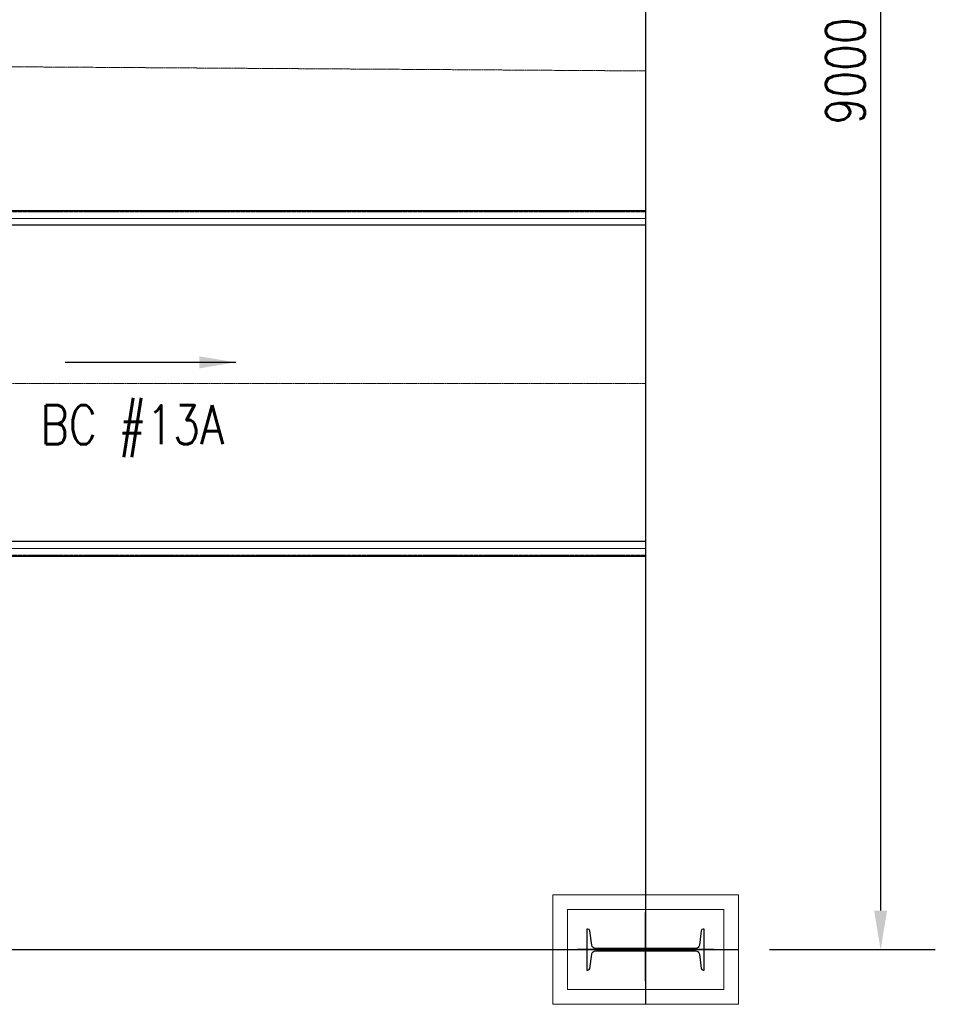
# Model space of a CAD drawing. Header units: inches. Extents: x -204116 to 930598, y -391373 to 256461.
# Tile 95 of 225: x 360173 to 364861, y -263055 to -258012. Entities that reach past the tile are written whole.
import ezdxf
from ezdxf.lldxf.tags import DXFTag

# ---------------------------------------------------------------- set-up
doc = ezdxf.new("R2010")
doc.units = ezdxf.units.IN
doc.header["$LTSCALE"] = 10
doc.header["$MEASUREMENT"] = 0
doc.header["$PDMODE"] = 1
doc.header["$PDSIZE"] = 1000
for name, pattern in [('CENTER', [2, 1.25, -0.25, 0.25, -0.25]), ('CONTINOUS', [0]), ('HIDDEN', [0.375, 0.25, -0.125])]:
    doc.linetypes.add(name, pattern=pattern)
doc.layers.get('Defpoints').update_dxf_attribs({"lineweight": 25})
for name, color, linetype, lineweight in [('cen', 2, 'CENTER2', 25), ('HIDDEN', 1, 'HIDDEN', 25), ('HIDEN', 8, 'CONTINOUS', 9), ('OBJECT', 7, 'Continuous', 25)]:
    doc.layers.add(name, color=color, linetype=linetype, lineweight=lineweight)
doc.layers.add('EQP', color=71, linetype='Continuous')
doc.styles.add('MIC', font='romans.shx', dxfattribs={"width": 0.8})
doc.styles.add('romans', font='romans.shx', dxfattribs={"width": 0.8})
tags = doc.linetypes.add('CENTER2', pattern=[1.125, 0.75, -0.125, 0.125, -0.125]).pattern_tags.tags
tags[10:11] = [DXFTag(74, 4), DXFTag(75, 0), DXFTag(340, '0'), DXFTag(46, 1.0), DXFTag(50, 0.0), DXFTag(44, 0.0), DXFTag(45, 0.0)]
tags[8:9] = [DXFTag(74, 4), DXFTag(75, 0), DXFTag(340, '0'), DXFTag(46, 1.0), DXFTag(50, 0.0), DXFTag(44, 0.0), DXFTag(45, 0.0)]
tags[6:7] = [DXFTag(74, 4), DXFTag(75, 0), DXFTag(340, '0'), DXFTag(46, 1.0), DXFTag(50, 0.0), DXFTag(44, 0.0), DXFTag(45, 0.0)]
tags[4:5] = [DXFTag(74, 4), DXFTag(75, 0), DXFTag(340, '0'), DXFTag(46, 1.0), DXFTag(50, 0.0), DXFTag(44, 0.0), DXFTag(45, 0.0)]
doc.dimstyles.new('1_75', dxfattribs={"dimscale": 75, "dimtxt": 2.5, "dimasz": 2.5, "dimexe": 1, "dimexo": 2, "dimgap": 1, "dimtad": 1, "dimtoh": 1, "dimdec": 0, "dimzin": 9, "dimdsep": 46, "dimtxsty": 'MIC', "dimcen": 2.5, "dimclrd": 1, "dimclre": 1, "dimclrt": 256, "dimadec": 0, "dimazin": 0, "dimtfac": 1, "dimtdec": 0, "dimtmove": 2, "dimatfit": 3, "dimfxl": 1, "dimlwd": -1, "dimlwe": -1, "dimarcsym": 0})

# ---------------------------------------------------------------- blocks, each defined once
blk = doc.blocks.new('MB 600')
at = {"layer": 'cen'}
for p, q in [((1434932.6, -1594060.7, -4420572.3), (1434932.6, -1594410.7, -4420572.3)), ((1434582.6, -1594220.1, -4420572.3), (1435282.6, -1594220.1, -4420572.3))]:
    blk.add_line(p, q, dxfattribs=at)
at = {"layer": 'EQP', "color": 3, "ltscale": 0.05, "elevation": -4420572.3}
blk.add_lwpolyline([(1434632.6, -1594115.1), (1434632.6, -1594325.1), (1434637.3, -1594325.1, 0.373885), (1434647.2, -1594316.5), (1434657.4, -1594243.3, -0.373885), (1434677.2, -1594226.1), (1435188, -1594226.1, -0.373885), (1435207.8, -1594243.3), (1435218.1, -1594316.5, 0.373885), (1435228, -1594325.1), (1435232.6, -1594325.1), (1435232.6, -1594115.1), (1435227.9, -1594115.1, 0.373885), (1435218, -1594123.7), (1435207.8, -1594196.8, -0.373885), (1435188, -1594214.1), (1434677.2, -1594214.1, -0.373885), (1434657.4, -1594196.9), (1434647.2, -1594123.7, 0.373885), (1434637.2, -1594115.1)], format="xyb", close=True, dxfattribs=at)
blk = doc.blocks.new('*D656')
at = {"color": 1}
for p, q in [((364012.9, -253774.6), (364861.2, -253774.6)), ((364581.2, -253974.6), (364581.2, -262574.6)), ((364012.9, -262774.6), (364861.2, -262774.6))]:
    blk.add_line(p, q, dxfattribs=at)
for points in [[(364547.8, -253974.6), (364614.5, -253974.6), (364581.2, -253774.6)], [(364547.8, -262574.6), (364614.5, -262574.6), (364581.2, -262774.6)]]:
    blk.add_solid(points, dxfattribs=at)
at = {"layer": 'Defpoints', "color": 0}
for p in [(363852.9, -253774.6, -2509178.9), (363852.9, -262774.6, -2509178.9), (364581.2, -262774.6)]:
    blk.add_point(p, dxfattribs=at)
at = {"insert": (364401.2, -258274.6), "char_height": 200, "attachment_point": 5, "rotation": 90, "style": 'MIC'}
blk.add_mtext('9000', dxfattribs=at)

msp = doc.modelspace()

# ---------------------------------------------------------------- linework, layer by layer
at = {"color": 1, "ltscale": 500}
for p, q in [((363377.9, -253494.6, -5.2), (363377.9, -263054.6, -7.2)), ((357377.9, -262774.5, -5.2), (363852.9, -262774.5, -5.2))]:
    msp.add_line(p, q, dxfattribs=at)
at = {"color": 1, "linetype": 'CENTER', "lineweight": 0, "ltscale": 0.5}
for p, q in [((348081.9, -258174.5), (363377.9, -258274.5)), ((343870.4, -259874.6), (363377.9, -259874.6))]:
    msp.add_line(p, q, dxfattribs=at)
at = {"layer": 'cen', "linetype": 'CENTER2', "lineweight": 9, "ltscale": 0.01}
for p, q in [((359178.3, -259029.6, -1611881.4), (363377.9, -259029.6, -1672459.5)), ((359178.3, -260719.6), (363377.9, -260719.6))]:
    msp.add_line(p, q, dxfattribs=at)
at = {"layer": 'HIDDEN', "lineweight": 9, "ltscale": 0.01}
for p, q in [((359178.3, -258995.3, -1611877.7), (363377.9, -258995.3, -1672455.8)), ((359178.3, -260753.9, -1611883.4), (363377.9, -260753.9, -1672461.5))]:
    msp.add_line(p, q, dxfattribs=at)
at = {"layer": 'HIDEN', "color": 8, "ltscale": 25, "elevation": -5.2}
for points in [[(363852.9, -263054.6), (362902.9, -263054.6), (362902.9, -262494.6), (363852.9, -262494.6)], [(363777.9, -262979.6), (362977.9, -262979.6), (362977.9, -262569.6), (363777.9, -262569.6)]]:
    msp.add_lwpolyline(points, close=True, dxfattribs=at)
at = {"layer": 'OBJECT'}
for p, q in [((359178.3, -258989.6, -1611877.7), (363377.9, -258989.6, -1672455.8)), ((363377.9, -259064.6, -1672455.8), (359178.3, -259064.6, -1611877.7)), ((363377.9, -260684.6, -1672459.4), (359178.3, -260684.6, -1611881.3)), ((359178.3, -260759.6, -1611881.3), (363377.9, -260759.6, -1672459.4))]:
    msp.add_line(p, q, dxfattribs=at)

# ---------------------------------------------------------------- block references
at = {"rotation": 180}
msp.add_blockref('MB 600', (1798310.5, -1856994.5, 4420567.1), dxfattribs=at)

# ---------------------------------------------------------------- texts
at = {"insert": (360280.7, -260253, 2509172.2), "char_height": 200, "attachment_point": 7, "style": 'romans'}
msp.add_mtext('BC #13A', dxfattribs=at)

# ---------------------------------------------------------------- dimensions: what is measured, and where the dimension line sits
dim = msp.add_linear_dim(base=(364581.2, -262774.6, 2509173.7), p1=(363852.9, -253774.6, -5.2), p2=(363852.9, -262774.6, -5.2), angle=90, dimstyle='1_75', override={"dimscale": 80, "dimexe": 3.5, "dimfxl": 0.18, "dimarcsym": 1})
dim.commit()
dim.dimension.update_dxf_attribs({"geometry": '*D656', "text_midpoint": (364401.2, -258274.6, 2509173.7)})

# ---------------------------------------------------------------- leaders
msp.add_leader([(361280.6, -259766.9, 2509172.2), (360405.7, -259766.9, 2509172.2)], dimstyle='1_75', override={"dimexe": 3.5, "dimfxl": 0.18, "dimarcsym": 1})

doc.saveas('drawing.dxf')
